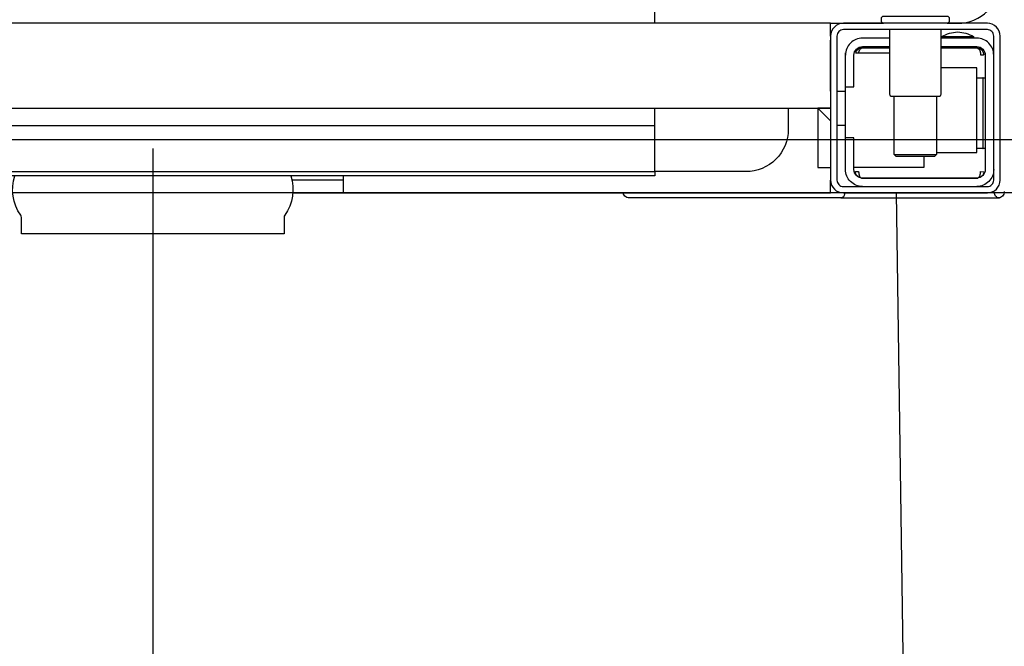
# Model space of a CAD drawing. Header units: millimetres. Extents: x 28600 to 181045, y -399112 to -163690.
# Tile 113 of 256: x 60872 to 60895, y -197765 to -197751. Entities that reach past the tile are written whole.
import ezdxf

# ---------------------------------------------------------------- set-up
doc = ezdxf.new("R2010")
doc.units = ezdxf.units.MM
doc.layers.get('0').update_dxf_attribs({"color": 8})
doc.layers.add('!! 1_zabudowa GK', color=8, linetype='Continuous')
doc.layers.add('!! 2_wypos-sanitarne', color=8, linetype='Continuous')
doc.layers.add('!!_@ wypos sanit nd', color=8, linetype='Continuous', plot=False)

# ---------------------------------------------------------------- blocks, each defined once
blk = doc.blocks.new('A$C324a30b8')
for points in [[(0, 0.01049), (0, -0.71083)], [(-0.17727, -0.11958), (-0.17552, 0)], [(-0.17552, 0), (0.17552, 0)]]:
    blk.add_lwpolyline(points)
blk = doc.blocks.new('A$C4ebe9e89')
for points in [[(-0.15993, 0.04968), (-0.17248, 0.04968, 0.405519), (-0.172, 0.05018), (-0.172, 0.05088, 0.414214), (-0.1725, 0.05138), (-0.1875, 0.05138, 0.414214), (-0.188, 0.05088), (-0.188, 0.05018, 0.405519), (-0.18751, 0.04968), (-0.19, 0.04968, -0.414214), (-0.2, 0.05968), (-0.2, 0.13968, -0.266001), (-0.19506, 0.1483)], [(-0.1985, 0.04218, -0.414214), (-0.1945, 0.04618), (-0.18625, 0.04618), (-0.18625, 0.04656), (-0.19375, 0.04656), (-0.19375, 0.04618)], [(-0.18625, 0.04656, 0.119096), (-0.19, 0.04764, 0.119096), (-0.19375, 0.04656)], [(-0.186, 0.04818), (-0.186, 0.03288, 0.414214), (-0.1855, 0.03238), (-0.1745, 0.03238, 0.414214), (-0.174, 0.03288), (-0.174, 0.04818)], [(-0.186, 0.04418), (-0.1945, 0.04418, 0.414214), (-0.1965, 0.04218), (-0.1965, 0.01518, 0.414214), (-0.1945, 0.01318), (-0.1675, 0.01318, 0.414214), (-0.1655, 0.01518), (-0.1655, 0.02268), (-0.1635, 0.02268), (-0.1635, 0.04218)], [(-0.174, 0.04618), (-0.1675, 0.04618, -0.414214), (-0.1635, 0.04218), (-0.16353, 0.04268)], [(-0.1635, 0.03468), (-0.1655, 0.03468), (-0.1655, 0.04218, 0.414214), (-0.1675, 0.04418), (-0.174, 0.04418)], [(-0.1945, 0.02025), (-0.19515, 0.02024), (-0.19542, 0.02024), (-0.1956, 0.02024), (-0.19567, 0.02024, 0.116465), (-0.19589, 0.02018), (-0.19601, 0.02013), (-0.19601, 0.03683), (-0.19589, 0.03678, 0.116465), (-0.19567, 0.03672), (-0.19542, 0.03672), (-0.19515, 0.03672), (-0.1945, 0.03671)], [(-0.15, 0.02968), (-0.15, 0.02468, 0.414214), (-0.14, 0.01468), (-0.11847, 0.01468), (-0.11847, 0.02968)], [(-0.1675, 0.01118, 0.414214), (-0.1635, 0.01518), (-0.1635, 0.02268)], [(-0.1985, 0.01518, 0.414214), (-0.1945, 0.01118)], [(-0.04, 0.01368), (-0.03255, 0.01368, 0.236962), (-0.03118, 0.00443, -0.154353), (-0.031, 0.00386), (-0.031, 0), (0.031, 0), (0.031, 0.00386, -0.154353), (0.03118, 0.00443, 0.236962), (0.03256, 0.01368), (0.04, 0.01368)], [(-0.20099, 0.00998, 0.198909), (-0.20055, 0.00892, 0.091301), (-0.20011, 0.00862)], [(-0.16237, 0.00849), (-0.16249, 0.00849), (-0.16269, 0.00849), (-0.16294, 0.00849), (-0.16323, 0.00849), (-0.16357, 0.00849), (-0.16393, 0.00849), (-0.16428, 0.00849), (-0.19771, 0.00849), (-0.19841, 0.00849), (-0.19903, 0.00849), (-0.19948, 0.00849), (-0.19961, 0.00849), (-0.19973, 0.00851), (-0.19984, 0.00853), (-0.20003, 0.00859, 0.517033), (-0.1987, 0.00952)], [(-0.1633, 0.00948, 0.412536), (-0.1623, 0.00848), (-0.1125, 0.00848), (-0.11221, 0.00851), (-0.11193, 0.0086), (-0.11168, 0.00873), (-0.11145, 0.00892), (-0.11126, 0.00914), (-0.11112, 0.0094), (-0.11104, 0.00968)]]:
    blk.add_lwpolyline(points, format="xyb")
for points in [[(-0.11847, 0.04968), (-0.11847, 0.13968), (0.11153, 0.13968), (0.11153, 0.04968)], [(-0.16, 0.04668), (-0.16, 0.04968), (0.16, 0.04968), (0.16, 0.04668)], [(-0.192, 0.04418), (-0.192, 0.04378)], [(-0.188, 0.04418), (-0.188, 0.04378)], [(-0.16, 0.03368), (-0.16, 0.04568)], [(-0.19478, 0.04378), (-0.186, 0.04378)], [(-0.16664, 0.04268), (-0.16666, 0.04284), (-0.16669, 0.04295), (-0.16672, 0.04306), (-0.16675, 0.04316), (-0.16679, 0.04326), (-0.16683, 0.04337), (-0.16689, 0.04346), (-0.16694, 0.04355), (-0.16701, 0.04363), (-0.1671, 0.0437), (-0.16718, 0.04375), (-0.16728, 0.04378), (-0.16718, 0.04377), (-0.16708, 0.04376), (-0.16696, 0.04373), (-0.16686, 0.0437), (-0.16677, 0.04367), (-0.16666, 0.04362), (-0.16657, 0.04357), (-0.16646, 0.0435), (-0.16636, 0.04342), (-0.16627, 0.04334), (-0.16618, 0.04324), (-0.1661, 0.04314), (-0.16603, 0.04303), (-0.16597, 0.04292), (-0.16592, 0.0428), (-0.16588, 0.04268), (-0.174, 0.04268)], [(-0.174, 0.04378), (-0.16722, 0.04378)], [(-0.185, 0.01918), (-0.1945, 0.01918), (-0.1945, 0.03918), (-0.186, 0.03918)], [(-0.19591, 0.03679), (-0.19602, 0.03679), (-0.19616, 0.03679), (-0.19632, 0.03679), (-0.1965, 0.03679)], [(-0.1615, 0.03368), (-0.1635, 0.03368)], [(-0.185, 0.03238), (-0.185, 0.01876), (-0.1845, 0.01826), (-0.1755, 0.01826), (-0.175, 0.01876), (-0.175, 0.03238)], [(0.16, 0.02668), (0.157, 0.02968), (0.16, 0.02968), (-0.16, 0.02968), (-0.157, 0.02968), (-0.16, 0.02668)], [(-0.157, 0.02968), (-0.157, 0.01568), (-0.16, 0.01568)], [(0.10602, 0.02968), (0.10602, 0.0256), (-0.11847, 0.0256)], [(-0.1615, 0.02568), (-0.1635, 0.02568)], [(-0.1965, 0.02017), (-0.19632, 0.02017), (-0.19616, 0.02017), (-0.19602, 0.02017), (-0.19591, 0.02017)], [(-0.175, 0.01876), (-0.185, 0.01876)], [(-0.182, 0.01826), (-0.182, 0.01568), (-0.1655, 0.01568)], [(-0.16636, 0.01353), (-0.16625, 0.01364), (-0.16618, 0.01371), (-0.16612, 0.01379), (-0.16606, 0.01388), (-0.166, 0.01398), (-0.16596, 0.01407), (-0.16592, 0.01417), (-0.16589, 0.01428), (-0.16586, 0.01438), (-0.16584, 0.01449), (-0.16583, 0.01459), (-0.16583, 0.01469), (-0.16593, 0.01468), (-0.16606, 0.01468), (-0.1663, 0.01468), (-0.1664, 0.01468), (-0.16651, 0.01468), (-0.16661, 0.01468), (-0.16661, 0.01458), (-0.16662, 0.01448), (-0.16663, 0.01438), (-0.16664, 0.01428), (-0.16665, 0.01418), (-0.16667, 0.01407), (-0.1667, 0.01397), (-0.16673, 0.01387), (-0.16676, 0.01377), (-0.1668, 0.01366), (-0.16685, 0.01356), (-0.1669, 0.01347), (-0.16697, 0.01338), (-0.16704, 0.01331), (-0.16712, 0.01325), (-0.16725, 0.01318), (-0.19475, 0.01318), (-0.19493, 0.01328), (-0.19501, 0.01336), (-0.19507, 0.01344), (-0.19513, 0.01353), (-0.19518, 0.01363), (-0.19522, 0.01372), (-0.19526, 0.01383), (-0.19529, 0.01393), (-0.19532, 0.01405), (-0.19534, 0.01415), (-0.19536, 0.01425), (-0.19537, 0.01435), (-0.19538, 0.01446), (-0.19538, 0.01458), (-0.19539, 0.01468), (-0.19617, 0.01467), (-0.19616, 0.01456), (-0.19615, 0.01446), (-0.19613, 0.01435), (-0.1961, 0.01425), (-0.19607, 0.01415), (-0.19603, 0.01405), (-0.19598, 0.01395), (-0.19592, 0.01386), (-0.19586, 0.01377), (-0.19579, 0.01369), (-0.19571, 0.01361), (-0.19563, 0.01353)], [(-0.03305, 0.00968), (-0.16, 0.00968), (-0.16, 0.01268)], [(-0.045, 0.00968), (-0.045, 0.01368)], [(-0.045, 0.01268), (-0.03283, 0.01268)]]:
    blk.add_lwpolyline(points)
for points in [[(-0.2, 0.01268), (-0.2, 0.04668, -0.414214), (-0.197, 0.04968), (-0.163, 0.04968, -0.414214), (-0.16, 0.04668), (-0.16, 0.01268, -0.414214), (-0.163, 0.00968), (-0.197, 0.00968, -0.414214)], [(-0.1615, 0.04668), (-0.1615, 0.01268, -0.414214), (-0.163, 0.01118), (-0.197, 0.01118, -0.414214), (-0.1985, 0.01268), (-0.1985, 0.04668, -0.414214), (-0.197, 0.04818), (-0.163, 0.04818, -0.414214)]]:
    blk.add_lwpolyline(points, format="xyb", close=True)
for points in [[(-0.19467, 0.04378), (-0.19466, 0.04378), (-0.19466, 0.04378), (-0.19466, 0.04378), (-0.19466, 0.04378), (-0.19466, 0.04378), (-0.19466, 0.04378), (-0.19466, 0.04378), (-0.19466, 0.04378), (-0.19466, 0.04378), (-0.19466, 0.04378), (-0.19466, 0.04378), (-0.19466, 0.04378), (-0.19466, 0.04378), (-0.19466, 0.04378), (-0.19466, 0.04378), (-0.19466, 0.04378), (-0.19467, 0.04378), (-0.19467, 0.04378), (-0.19467, 0.04378), (-0.19467, 0.04378), (-0.19468, 0.04378), (-0.19468, 0.04378), (-0.19469, 0.04378), (-0.1947, 0.04378), (-0.1947, 0.04378), (-0.19471, 0.04378), (-0.19471, 0.04378), (-0.19471, 0.04378), (-0.19471, 0.04378), (-0.19472, 0.04378), (-0.19472, 0.04378), (-0.19472, 0.04377), (-0.19472, 0.04377), (-0.19473, 0.04377), (-0.19473, 0.04377), (-0.19473, 0.04377), (-0.19473, 0.04377), (-0.19473, 0.04377), (-0.19473, 0.04377), (-0.19474, 0.04377), (-0.19474, 0.04377), (-0.19474, 0.04377), (-0.19474, 0.04377), (-0.19474, 0.04377), (-0.19475, 0.04377), (-0.19475, 0.04377), (-0.19475, 0.04377), (-0.19475, 0.04377), (-0.19476, 0.04377), (-0.19476, 0.04377), (-0.19476, 0.04377), (-0.19477, 0.04376), (-0.19477, 0.04376), (-0.19477, 0.04376), (-0.19478, 0.04376), (-0.19479, 0.04376), (-0.19479, 0.04376), (-0.1948, 0.04375), (-0.19481, 0.04375), (-0.19481, 0.04375), (-0.19482, 0.04374), (-0.19483, 0.04374), (-0.19483, 0.04374), (-0.19484, 0.04373), (-0.19485, 0.04373), (-0.19485, 0.04373), (-0.19486, 0.04372), (-0.19487, 0.04372), (-0.19488, 0.04371), (-0.19488, 0.04371), (-0.19489, 0.0437), (-0.1949, 0.0437), (-0.1949, 0.04369), (-0.19491, 0.04369), (-0.19492, 0.04368), (-0.19493, 0.04368), (-0.19493, 0.04367), (-0.19494, 0.04367), (-0.19495, 0.04366), (-0.19495, 0.04366), (-0.19496, 0.04365), (-0.19497, 0.04364), (-0.19497, 0.04364), (-0.19498, 0.04363), (-0.19499, 0.04362), (-0.19499, 0.04362), (-0.195, 0.04361), (-0.19501, 0.0436), (-0.19501, 0.04359), (-0.19502, 0.04359), (-0.19503, 0.04358), (-0.19503, 0.04357), (-0.19504, 0.04356), (-0.19504, 0.04356), (-0.19505, 0.04355), (-0.19506, 0.04354), (-0.19506, 0.04353), (-0.19507, 0.04352), (-0.19508, 0.04351), (-0.19508, 0.0435), (-0.19509, 0.04349), (-0.19509, 0.04349), (-0.1951, 0.04348), (-0.19511, 0.04347), (-0.19511, 0.04346), (-0.19512, 0.04345), (-0.19512, 0.04344), (-0.19513, 0.04343), (-0.19513, 0.04342), (-0.19514, 0.04341), (-0.19515, 0.0434), (-0.19515, 0.04339), (-0.19516, 0.04338), (-0.19516, 0.04337), (-0.19517, 0.04336), (-0.19517, 0.04334), (-0.19518, 0.04333), (-0.19518, 0.04332), (-0.19519, 0.04331), (-0.19519, 0.0433), (-0.1952, 0.04329), (-0.1952, 0.04328), (-0.19521, 0.04327), (-0.19521, 0.04325), (-0.19522, 0.04324), (-0.19522, 0.04323), (-0.19523, 0.04322), (-0.19523, 0.04321), (-0.19524, 0.04319), (-0.19524, 0.04318), (-0.19525, 0.04317), (-0.19525, 0.04316), (-0.19526, 0.04313), (-0.19527, 0.04311), (-0.19527, 0.04308), (-0.19528, 0.04306), (-0.19529, 0.04303), (-0.1953, 0.043), (-0.1953, 0.04298), (-0.19531, 0.04295), (-0.19532, 0.04292), (-0.19532, 0.0429), (-0.19533, 0.04287), (-0.19533, 0.04285), (-0.19534, 0.04282), (-0.19534, 0.04279), (-0.19535, 0.04277), (-0.19535, 0.04274), (-0.19536, 0.04271), (-0.19536, 0.04269), (-0.19536, 0.04266), (-0.19537, 0.04263), (-0.19537, 0.04261), (-0.19537, 0.04258), (-0.19537, 0.04257), (-0.19537, 0.04256), (-0.19537, 0.04255), (-0.19537, 0.04255), (-0.19537, 0.04254), (-0.19538, 0.04253), (-0.19538, 0.04253), (-0.19538, 0.04252), (-0.19538, 0.04252), (-0.19538, 0.04251), (-0.19538, 0.04251), (-0.19538, 0.0425), (-0.19538, 0.04249), (-0.19538, 0.04249), (-0.19538, 0.04248), (-0.19538, 0.04248), (-0.19538, 0.04248), (-0.19538, 0.04247), (-0.19538, 0.04247), (-0.19538, 0.04246), (-0.19538, 0.04246), (-0.19538, 0.04246), (-0.19538, 0.04245), (-0.19538, 0.04245), (-0.19538, 0.04245), (-0.19538, 0.04244), (-0.19538, 0.04244), (-0.19538, 0.04244), (-0.19538, 0.04244), (-0.19538, 0.04243), (-0.19538, 0.04243), (-0.19538, 0.04243), (-0.19538, 0.04242), (-0.19538, 0.04242), (-0.19538, 0.04241), (-0.19538, 0.04241), (-0.19538, 0.0424), (-0.19538, 0.0424), (-0.19538, 0.04239), (-0.19538, 0.04239), (-0.19538, 0.04239), (-0.19538, 0.04238), (-0.19538, 0.04238), (-0.19538, 0.04237), (-0.19538, 0.04237), (-0.19538, 0.04236), (-0.19538, 0.04236), (-0.19538, 0.04235), (-0.19538, 0.04235), (-0.19538, 0.04234), (-0.19538, 0.04234), (-0.19538, 0.04234), (-0.19538, 0.04233), (-0.19538, 0.04232), (-0.19538, 0.04232), (-0.19538, 0.04231), (-0.19538, 0.04231), (-0.19538, 0.04231), (-0.19538, 0.0423), (-0.19538, 0.0423), (-0.19538, 0.04229), (-0.19538, 0.04229), (-0.19538, 0.04229), (-0.19538, 0.04229), (-0.19538, 0.04228), (-0.19538, 0.04228), (-0.19538, 0.04228), (-0.19538, 0.04228), (-0.19539, 0.04228), (-0.19539, 0.04228), (-0.19539, 0.04228), (-0.19539, 0.04227), (-0.19539, 0.04227), (-0.1954, 0.04227), (-0.1954, 0.04227), (-0.1954, 0.04227), (-0.1954, 0.04227), (-0.19541, 0.04227), (-0.19541, 0.04227), (-0.19542, 0.04227), (-0.19542, 0.04227), (-0.19543, 0.04228), (-0.19544, 0.04228), (-0.19545, 0.04228), (-0.19545, 0.04228), (-0.19546, 0.04228), (-0.19546, 0.04228), (-0.19546, 0.04228), (-0.19547, 0.04228), (-0.19548, 0.04228), (-0.19549, 0.04228), (-0.19549, 0.04228), (-0.1955, 0.04228), (-0.19551, 0.04228), (-0.19552, 0.04228), (-0.19553, 0.04228), (-0.19554, 0.04228), (-0.19555, 0.04228), (-0.19556, 0.04228), (-0.19557, 0.04228), (-0.19558, 0.04228), (-0.19559, 0.04228), (-0.19561, 0.04228), (-0.19563, 0.04228), (-0.19565, 0.04228), (-0.19568, 0.04228), (-0.1957, 0.04228), (-0.19574, 0.04228), (-0.19576, 0.04228), (-0.19578, 0.04228), (-0.19595, 0.04228), (-0.19596, 0.04228), (-0.19598, 0.04228), (-0.19599, 0.04228), (-0.196, 0.04228), (-0.19602, 0.04228), (-0.19603, 0.04228), (-0.19604, 0.04228), (-0.19605, 0.04228), (-0.19606, 0.04228), (-0.19607, 0.04228), (-0.19608, 0.04228), (-0.19609, 0.04228), (-0.1961, 0.04228), (-0.19611, 0.04228), (-0.19612, 0.04228), (-0.19613, 0.04229), (-0.19613, 0.04229), (-0.19614, 0.04229), (-0.19614, 0.04229), (-0.19615, 0.04229), (-0.19615, 0.04229), (-0.19615, 0.04229), (-0.19615, 0.04229), (-0.19616, 0.04229), (-0.19616, 0.04229), (-0.19616, 0.04228), (-0.19616, 0.04228), (-0.19616, 0.04228), (-0.19616, 0.04228), (-0.19616, 0.04228), (-0.19616, 0.04228), (-0.19616, 0.04227), (-0.19616, 0.04227), (-0.19616, 0.04227), (-0.19617, 0.04227), (-0.19617, 0.04227), (-0.19617, 0.04227), (-0.19617, 0.04227), (-0.19617, 0.04227), (-0.19617, 0.04227), (-0.19617, 0.04227), (-0.19617, 0.04228), (-0.19617, 0.04228), (-0.19617, 0.04228), (-0.19617, 0.04229), (-0.19617, 0.04229), (-0.19617, 0.04229), (-0.19617, 0.0423), (-0.19617, 0.04231), (-0.19617, 0.04232), (-0.19617, 0.04233), (-0.19617, 0.04234), (-0.19616, 0.04234), (-0.19616, 0.04234), (-0.19616, 0.04235), (-0.19616, 0.04235), (-0.19616, 0.04236), (-0.19616, 0.04236), (-0.19616, 0.04237), (-0.19616, 0.04238), (-0.19616, 0.04239), (-0.19616, 0.04239), (-0.19616, 0.0424), (-0.19616, 0.0424), (-0.19616, 0.04241), (-0.19616, 0.04241), (-0.19616, 0.04241), (-0.19616, 0.04242), (-0.19616, 0.04242), (-0.19616, 0.04243), (-0.19616, 0.04243), (-0.19616, 0.04244), (-0.19616, 0.04244), (-0.19616, 0.04245), (-0.19616, 0.04245), (-0.19616, 0.04246), (-0.19616, 0.04246), (-0.19615, 0.04246), (-0.19615, 0.04246), (-0.19615, 0.04247), (-0.19615, 0.04247), (-0.19615, 0.04248), (-0.19615, 0.04248), (-0.19615, 0.04248), (-0.19615, 0.04249), (-0.19615, 0.04249), (-0.19615, 0.0425), (-0.19615, 0.04251), (-0.19615, 0.04251), (-0.19615, 0.04252), (-0.19615, 0.04252), (-0.19614, 0.04253), (-0.19614, 0.04254), (-0.19614, 0.04254), (-0.19614, 0.04255), (-0.19614, 0.04256), (-0.19614, 0.04256), (-0.19614, 0.04257), (-0.19614, 0.04258), (-0.19613, 0.04259), (-0.19613, 0.0426), (-0.19613, 0.0426), (-0.19613, 0.04261), (-0.19612, 0.04263), (-0.19612, 0.04264), (-0.19612, 0.04266), (-0.19611, 0.04268), (-0.19611, 0.04269), (-0.1961, 0.04271), (-0.1961, 0.04273), (-0.19609, 0.04274), (-0.19609, 0.04276), (-0.19608, 0.04277), (-0.19608, 0.04279), (-0.19607, 0.04281), (-0.19606, 0.04282), (-0.19606, 0.04284), (-0.19605, 0.04285), (-0.19605, 0.04287), (-0.19604, 0.04288), (-0.19603, 0.0429), (-0.19602, 0.04291), (-0.19602, 0.04293), (-0.19601, 0.04295), (-0.196, 0.04296), (-0.19599, 0.04298), (-0.19599, 0.04299), (-0.19598, 0.043), (-0.19597, 0.04302), (-0.19596, 0.04303), (-0.19595, 0.04305), (-0.19595, 0.04306), (-0.19594, 0.04308), (-0.19593, 0.04309), (-0.19592, 0.04311), (-0.19591, 0.04312), (-0.1959, 0.04313), (-0.19589, 0.04315), (-0.19588, 0.04316), (-0.19587, 0.04317), (-0.19586, 0.04319), (-0.19585, 0.0432), (-0.19584, 0.04321), (-0.19583, 0.04323), (-0.19582, 0.04324), (-0.19581, 0.04325), (-0.1958, 0.04327), (-0.19578, 0.04328), (-0.19577, 0.04329), (-0.19576, 0.0433), (-0.19575, 0.04332), (-0.19574, 0.04333), (-0.19573, 0.04334), (-0.19571, 0.04335), (-0.1957, 0.04336), (-0.19569, 0.04338), (-0.19568, 0.04339), (-0.19567, 0.0434), (-0.19565, 0.04341), (-0.19564, 0.04342), (-0.19563, 0.04343), (-0.19561, 0.04344), (-0.1956, 0.04345), (-0.19559, 0.04346), (-0.19557, 0.04347), (-0.19556, 0.04348), (-0.19555, 0.04349), (-0.19553, 0.0435), (-0.19552, 0.04351), (-0.19551, 0.04352), (-0.19549, 0.04353), (-0.19548, 0.04354), (-0.19546, 0.04355), (-0.19545, 0.04356), (-0.19543, 0.04357), (-0.19542, 0.04358), (-0.19541, 0.04358), (-0.19539, 0.04359), (-0.19538, 0.0436), (-0.19536, 0.04361), (-0.19535, 0.04362), (-0.19533, 0.04362), (-0.19532, 0.04363), (-0.1953, 0.04364), (-0.19529, 0.04365), (-0.19527, 0.04365), (-0.19525, 0.04366), (-0.19524, 0.04367), (-0.19522, 0.04367), (-0.19521, 0.04368), (-0.19519, 0.04368), (-0.19518, 0.04369), (-0.19516, 0.0437), (-0.19514, 0.0437), (-0.19513, 0.04371), (-0.19511, 0.04371), (-0.1951, 0.04372), (-0.19508, 0.04372), (-0.19506, 0.04373), (-0.19505, 0.04373), (-0.19503, 0.04373), (-0.19501, 0.04374), (-0.195, 0.04374), (-0.19498, 0.04375), (-0.19496, 0.04375), (-0.19495, 0.04375), (-0.19493, 0.04376), (-0.19491, 0.04376), (-0.19491, 0.04376), (-0.1949, 0.04376), (-0.19489, 0.04376), (-0.19488, 0.04376), (-0.19487, 0.04377), (-0.19486, 0.04377), (-0.19485, 0.04377), (-0.19483, 0.04377), (-0.19482, 0.04377), (-0.19481, 0.04377), (-0.1948, 0.04377), (-0.19479, 0.04377), (-0.19479, 0.04377), (-0.19478, 0.04377), (-0.19478, 0.04378), (-0.19477, 0.04378), (-0.19476, 0.04378), (-0.19475, 0.04378), (-0.19475, 0.04378), (-0.19474, 0.04378), (-0.19474, 0.04378), (-0.19473, 0.04378), (-0.19473, 0.04378), (-0.19471, 0.04378), (-0.1947, 0.04378), (-0.1947, 0.04378), (-0.19469, 0.04378), (-0.19469, 0.04378), (-0.19469, 0.04378), (-0.19469, 0.04378), (-0.19469, 0.04378), (-0.19468, 0.04378), (-0.19468, 0.04378), (-0.19468, 0.04378), (-0.19467, 0.04378), (-0.19467, 0.04378), (-0.19467, 0.04378), (-0.19467, 0.04378)], [(-0.11847, 0.01368), (0.11153, 0.01368), (0.11153, 0.01468), (-0.11847, 0.01468)]]:
    blk.add_lwpolyline(points, close=True)

msp = doc.modelspace()

# ---------------------------------------------------------------- linework, layer by layer
at = {"layer": '!! 1_zabudowa GK'}
for points in [[(61135.43682, -197753.37813), (60824.56735, -197753.37813)], [(61135.43682, -197754.62813), (60824.56735, -197754.62813)]]:
    msp.add_lwpolyline(points, dxfattribs=at)

# ---------------------------------------------------------------- block references
at = {"layer": '!! 2_wypos-sanitarne', "xscale": -100, "yscale": 100, "zscale": 100}
msp.add_blockref('A$C324a30b8', (60874.83287, -197754.62813), dxfattribs=at)
at = {"layer": '!!_@ wypos sanit nd', "xscale": -100, "yscale": 100, "zscale": 100}
msp.add_blockref('A$C4ebe9e89', (60874.83287, -197755.59613), dxfattribs=at)

doc.saveas('drawing.dxf')
